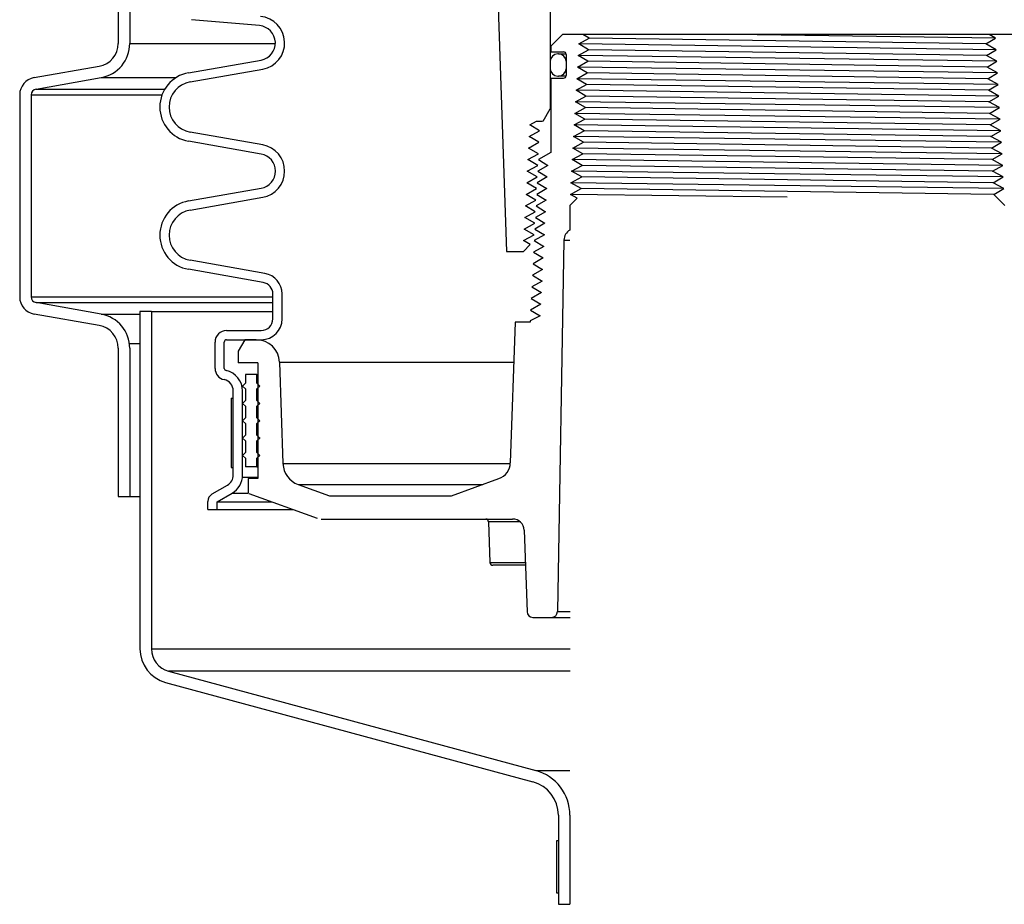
# Model space of a CAD drawing. Extents: x -285 to 5863, y 308 to 3178.
# Tile 48 of 256: x 125 to 136, y 958 to 968. Entities that reach past the tile are written whole.
import ezdxf

# ---------------------------------------------------------------- set-up
doc = ezdxf.new("R2010")
doc.units = 0
doc.header["$MEASUREMENT"] = 0
doc.layers.add('SPILL-BUCKET', color=1, linetype='CONTINUOUS')

msp = doc.modelspace()

# ---------------------------------------------------------------- linework, layer by layer
at = {"layer": 'SPILL-BUCKET', "color": 1, "linetype": 'Continuous'}
for p, q in [((125.98115, 968.74955), (125.98115, 967.54572)), ((126.10606, 968.74955), (126.10606, 967.54572)), ((130.07132, 968.35772), (130.17813, 965.29914)), ((130.64983, 968.04726), (130.64983, 966.83965)), ((127.50832, 967.73701), (126.7723, 967.80141)), ((130.78124, 967.64104), (130.65633, 967.51613)), ((135.63992, 967.64104), (130.78124, 967.64104)), ((131.09483, 967.64104), (131.00225, 967.64104)), ((131.06821, 967.60176), (131.00225, 967.64104)), ((135.46123, 967.60176), (135.391, 967.64104)), ((130.95645, 967.5393), (131.06821, 967.60176)), ((131.06159, 967.47684), (130.95645, 967.5393)), ((135.35626, 967.5393), (135.46123, 967.60176)), ((135.46819, 967.47684), (135.35626, 967.5393)), ((130.65633, 967.51613), (130.65633, 967.45367)), ((130.65633, 967.45367), (130.79323, 967.45367)), ((130.73977, 967.43193), (130.72978, 967.43193)), ((130.73977, 967.43193), (130.74874, 967.43193)), ((130.74874, 967.43193), (130.77559, 967.43193)), ((130.77559, 967.43193), (130.82013, 967.43193)), ((130.82071, 967.42619), (130.82071, 967.19784)), ((130.94949, 967.41438), (131.06159, 967.47684)), ((131.05497, 967.35193), (130.94949, 967.41438)), ((135.36288, 967.41438), (135.46819, 967.47684)), ((135.47514, 967.35193), (135.36288, 967.41438)), ((126.73988, 967.22748), (127.52453, 967.36583)), ((130.64983, 967.35199), (130.64983, 967.27204)), ((130.81971, 967.35199), (130.81971, 967.27204)), ((130.81996, 967.35199), (130.81971, 967.35199)), ((130.82071, 967.35199), (130.81996, 967.35199)), ((130.94254, 967.28947), (131.05497, 967.35193)), ((135.3695, 967.28947), (135.47514, 967.35193)), ((125.07108, 967.17562), (125.7747, 967.29969)), ((126.75724, 967.12906), (127.54188, 967.26742)), ((130.81971, 967.27204), (130.81997, 967.27204)), ((130.81997, 967.27204), (130.82072, 967.27204)), ((130.93558, 967.16455), (131.04835, 967.22701)), ((131.04835, 967.22701), (130.94254, 967.28947)), ((135.4821, 967.22701), (135.3695, 967.28947)), ((135.37612, 967.16455), (135.4821, 967.22701)), ((125.09278, 967.0526), (125.79639, 967.17667)), ((130.65633, 967.17036), (130.65633, 966.36784)), ((130.65633, 967.17036), (130.79323, 967.17036)), ((130.72978, 967.1921), (130.73977, 967.1921)), ((130.74873, 967.1921), (130.73977, 967.1921)), ((130.77557, 967.1921), (130.74873, 967.1921)), ((130.82007, 967.1921), (130.77557, 967.1921)), ((130.92862, 967.03964), (131.04172, 967.1021)), ((131.04172, 967.1021), (130.93558, 967.16455)), ((135.48906, 967.1021), (135.37612, 967.16455)), ((135.38275, 967.03964), (135.48906, 967.1021)), ((124.91625, 966.9911), (124.91625, 964.80725)), ((125.04116, 966.9911), (125.04116, 964.80725)), ((131.0351, 966.97718), (130.92862, 967.03964)), ((135.49602, 966.97718), (135.38275, 967.03964)), ((130.92166, 966.91473), (131.0351, 966.97718)), ((131.02848, 966.85227), (130.92166, 966.91473)), ((135.38937, 966.91473), (135.49602, 966.97718)), ((135.50297, 966.85227), (135.38937, 966.91473)), ((130.57176, 966.70443), (130.64983, 966.83965)), ((130.64983, 966.83965), (130.65146, 966.83965)), ((130.65146, 966.83965), (130.65633, 966.83965)), ((130.91471, 966.78981), (131.02848, 966.85227)), ((131.02186, 966.72735), (130.91471, 966.78981)), ((135.39599, 966.78981), (135.50297, 966.85227)), ((135.50993, 966.72735), (135.39599, 966.78981)), ((130.4288, 966.6649), (130.49946, 966.70443)), ((130.49946, 966.70443), (130.56704, 966.70443)), ((130.90775, 966.6649), (131.02186, 966.72735)), ((135.40261, 966.6649), (135.50993, 966.72735)), ((127.54188, 966.44944), (126.75724, 966.58779)), ((130.42192, 966.53998), (130.53376, 966.60244)), ((130.53376, 966.60244), (130.4288, 966.6649)), ((130.90079, 966.53998), (131.01523, 966.60244)), ((131.01523, 966.60244), (130.90775, 966.6649)), ((135.51689, 966.60244), (135.40261, 966.6649)), ((135.40924, 966.53998), (135.51689, 966.60244)), ((127.52453, 966.35102), (126.73988, 966.48938)), ((130.41503, 966.41507), (130.52714, 966.47752)), ((130.52714, 966.47752), (130.42192, 966.53998)), ((130.89384, 966.41507), (131.00861, 966.47752)), ((131.00861, 966.47752), (130.90079, 966.53998)), ((135.52385, 966.47752), (135.40924, 966.53998)), ((135.41586, 966.41507), (135.52385, 966.47752)), ((130.40815, 966.29015), (130.52053, 966.35261)), ((130.52053, 966.35261), (130.41503, 966.41507)), ((130.65633, 966.36784), (130.52196, 966.29015)), ((130.88688, 966.29015), (131.00199, 966.35261)), ((131.00199, 966.35261), (130.89384, 966.41507)), ((135.5308, 966.35261), (135.41586, 966.41507)), ((135.42248, 966.29015), (135.5308, 966.35261)), ((130.51391, 966.22769), (130.40815, 966.29015)), ((130.52196, 966.29015), (130.62369, 966.22769)), ((130.99537, 966.22769), (130.88688, 966.29015)), ((135.53776, 966.22769), (135.42248, 966.29015)), ((130.40127, 966.16524), (130.51391, 966.22769)), ((130.50729, 966.10278), (130.40127, 966.16524)), ((130.62369, 966.22769), (130.51566, 966.16524)), ((130.51566, 966.16524), (130.6174, 966.10278)), ((130.87992, 966.16524), (130.99537, 966.22769)), ((130.98874, 966.10278), (130.87992, 966.16524)), ((135.4291, 966.16524), (135.53776, 966.22769)), ((135.54472, 966.10278), (135.4291, 966.16524)), ((130.39438, 966.04032), (130.50729, 966.10278)), ((130.50068, 965.97787), (130.39438, 966.04032)), ((130.6174, 966.10278), (130.50912, 966.04032)), ((130.50912, 966.04032), (130.61111, 965.97787)), ((130.87296, 966.04032), (130.98874, 966.10278)), ((130.98212, 965.97787), (130.87296, 966.04032)), ((135.43573, 966.04032), (135.54472, 966.10278)), ((135.55167, 965.97787), (135.43573, 966.04032)), ((126.73988, 965.84362), (127.52453, 965.98197)), ((130.3875, 965.91541), (130.50068, 965.97787)), ((130.61111, 965.97787), (130.50257, 965.91541)), ((130.86634, 965.91541), (130.98212, 965.97787)), ((135.44139, 965.91486), (135.55167, 965.97787)), ((126.75724, 965.74521), (127.54188, 965.88356)), ((130.38062, 965.79049), (130.49406, 965.85295)), ((130.49406, 965.85295), (130.3875, 965.91541)), ((130.60482, 965.85295), (130.49602, 965.79049)), ((130.50257, 965.91541), (130.60482, 965.85295)), ((130.86219, 965.79413), (130.94084, 965.87278)), ((130.94084, 965.87278), (130.86634, 965.91541)), ((135.44139, 965.91486), (135.56212, 965.79413)), ((130.37373, 965.66558), (130.48745, 965.72804)), ((130.48745, 965.72804), (130.38062, 965.79049)), ((130.59853, 965.72804), (130.48948, 965.66558)), ((130.49602, 965.79049), (130.59853, 965.72804)), ((130.86219, 965.79413), (130.86219, 965.5292)), ((130.36685, 965.54066), (130.48083, 965.60312)), ((130.48083, 965.60312), (130.37373, 965.66558)), ((130.59224, 965.60312), (130.48293, 965.54066)), ((130.48948, 965.66558), (130.59224, 965.60312)), ((130.47422, 965.47821), (130.36685, 965.54066)), ((130.48293, 965.54066), (130.58594, 965.47821)), ((130.36024, 965.41575), (130.47422, 965.47821)), ((130.43369, 965.37302), (130.36024, 965.41575)), ((130.58594, 965.47821), (130.47639, 965.41575)), ((130.47639, 965.41575), (130.57965, 965.35329)), ((130.79683, 965.42156), (130.72678, 961.40853)), ((130.17813, 965.29914), (130.35982, 965.29914)), ((130.35982, 965.29914), (130.43369, 965.37302)), ((130.57965, 965.35329), (130.46984, 965.29084)), ((130.46984, 965.29084), (130.57336, 965.22838)), ((127.56601, 965.06132), (126.75724, 965.20393)), ((130.57336, 965.22838), (130.46329, 965.16592)), ((127.54866, 964.96291), (126.73988, 965.10552)), ((130.56707, 965.10346), (130.45675, 965.04101)), ((130.46329, 965.16592), (130.56707, 965.10346)), ((130.56078, 964.97855), (130.4502, 964.91609)), ((130.45675, 965.04101), (130.56078, 964.97855)), ((130.4502, 964.91609), (130.55449, 964.85363)), ((127.65188, 964.56996), (127.65188, 964.83989)), ((127.75181, 964.56996), (127.75181, 964.83989)), ((130.55449, 964.85363), (130.44365, 964.79118)), ((130.44365, 964.79118), (130.54819, 964.72872)), ((125.79639, 964.62168), (125.09278, 964.74574)), ((130.54819, 964.72872), (130.43711, 964.66626)), ((130.43711, 964.66626), (130.5419, 964.6038)), ((125.7747, 964.49866), (125.07108, 964.62273)), ((130.5419, 964.6038), (130.43098, 964.54935)), ((130.43098, 964.54935), (130.43098, 964.53379)), ((127.15222, 964.44505), (127.52697, 964.44505)), ((130.27048, 964.53379), (130.21745, 963.01533)), ((130.43098, 964.53379), (130.27048, 964.53379)), ((127.15222, 964.34512), (127.52697, 964.34512)), ((127.34926, 964.34512), (127.27714, 964.2202)), ((127.47308, 964.34512), (127.34926, 964.34512)), ((127.52697, 964.34512), (127.53314, 964.34512)), ((127.53314, 964.34512), (127.55166, 964.34512)), ((125.98115, 964.25263), (125.98115, 962.65139)), ((126.10606, 964.25263), (126.10606, 962.65139)), ((127.02731, 964.03629), (127.02731, 964.32014)), ((127.12724, 964.03629), (127.12724, 964.32014)), ((127.27714, 964.2202), (127.27714, 964.09529)), ((127.48799, 964.09529), (127.27714, 964.09529)), ((127.48799, 964.09529), (127.48799, 962.84614)), ((127.72276, 964.10401), (127.76103, 963.00809)), ((127.22467, 962.88362), (127.22467, 963.79203)), ((127.3246, 962.88362), (127.3246, 963.79203)), ((127.48799, 962.84614), (127.38644, 962.84614)), ((127.38644, 962.84614), (127.38644, 962.68793)), ((129.58043, 962.65877), (130.09428, 962.8458)), ((126.99595, 962.67945), (127.16221, 962.77544)), ((127.92526, 962.78205), (128.26396, 962.65877)), ((125.98115, 962.65139), (126.10606, 962.65139)), ((127.04917, 962.59478), (127.21218, 962.6889)), ((127.39343, 962.68489), (128.13089, 962.41648)), ((128.26396, 962.65877), (129.58043, 962.65877)), ((126.94924, 962.51086), (126.94924, 962.59853)), ((127.04917, 962.51086), (127.04917, 962.59478)), ((126.94924, 962.51086), (127.04917, 962.51086)), ((128.17361, 962.40894), (130.24229, 962.40894)), ((129.98993, 962.3788), (129.98259, 962.3788)), ((129.98259, 962.3788), (129.99793, 961.93942)), ((130.01183, 962.3788), (129.98993, 962.3788)), ((130.04803, 962.3788), (130.01183, 962.3788)), ((130.09804, 962.3788), (130.04803, 962.3788)), ((130.16123, 962.3788), (130.09804, 962.3788)), ((130.23678, 962.3788), (130.16123, 962.3788)), ((130.32371, 962.3788), (130.23678, 962.3788)), ((130.36713, 962.28839), (130.3979, 961.40744)), ((129.99793, 961.93942), (130.00426, 961.93942)), ((130.00426, 961.93942), (130.02316, 961.93942)), ((130.02316, 961.93942), (130.05443, 961.93942)), ((130.03672, 961.90928), (130.02914, 961.90928)), ((130.05936, 961.90928), (130.03672, 961.90928)), ((130.05443, 961.93942), (130.09771, 961.93942)), ((130.09674, 961.90928), (130.05936, 961.90928)), ((130.14835, 961.90928), (130.09674, 961.90928)), ((130.09771, 961.93942), (130.15252, 961.93942)), ((130.21346, 961.90928), (130.14835, 961.90928)), ((130.15252, 961.93942), (130.21822, 961.93942)), ((130.29116, 961.90928), (130.21346, 961.90928)), ((130.21822, 961.93942), (130.2941, 961.93942)), ((130.38038, 961.90928), (130.29116, 961.90928)), ((130.2941, 961.93942), (130.37927, 961.93942)), ((130.46032, 961.34717), (130.66433, 961.34717))]:
    msp.add_line(p, q, dxfattribs=at)
at = {"layer": 'SPILL-BUCKET', "color": 8}
for p, q in [((135.46123, 967.60176), (132.63048, 967.64104)), ((135.46819, 967.47684), (130.95645, 967.5393)), ((135.35626, 967.5393), (131.06821, 967.60176)), ((135.47514, 967.35193), (130.94949, 967.41438)), ((135.36288, 967.41438), (131.06159, 967.47684)), ((135.3695, 967.28947), (131.05497, 967.35193)), ((135.4821, 967.22701), (130.94254, 967.28947)), ((135.37612, 967.16455), (131.04835, 967.22701)), ((135.48906, 967.1021), (130.93558, 967.16455)), ((135.38275, 967.03964), (131.04172, 967.1021)), ((135.49602, 966.97718), (130.92862, 967.03964)), ((135.50297, 966.85227), (130.92166, 966.91473)), ((135.38937, 966.91473), (131.0351, 966.97718)), ((135.50993, 966.72735), (130.91471, 966.78981)), ((135.39599, 966.78981), (131.02848, 966.85227)), ((135.40261, 966.6649), (131.02186, 966.72735)), ((135.51689, 966.60244), (130.90775, 966.6649)), ((135.40924, 966.53998), (131.01523, 966.60244)), ((135.52385, 966.47752), (130.90079, 966.53998)), ((135.5308, 966.35261), (130.89384, 966.41507)), ((135.42248, 966.29015), (131.00199, 966.35261)), ((135.53776, 966.22769), (130.88688, 966.29015)), ((135.54472, 966.10278), (130.87992, 966.16524)), ((135.4291, 966.16524), (130.99537, 966.22769)), ((135.55167, 965.97787), (130.87296, 966.04032)), ((135.43573, 966.04032), (130.98874, 966.10278)), ((135.44082, 965.91543), (130.98212, 965.97787)), ((133.21058, 965.88411), (130.86634, 965.91541))]:
    msp.add_line(p, q, dxfattribs=at)
at = {"layer": 'SPILL-BUCKET', "color": 7}
for p, q in [((126.10606, 967.54572), (127.6793, 967.54572)), ((125.79639, 967.17667), (126.60708, 967.17667)), ((125.04116, 966.9911), (126.45448, 966.9911)), ((125.09278, 967.0526), (126.48444, 967.0526)), ((130.79683, 965.42156), (130.86219, 965.42156)), ((125.04116, 964.80725), (127.65188, 964.80725)), ((125.09278, 964.74574), (127.65188, 964.74574)), ((126.34028, 964.65003), (127.65188, 964.65003)), ((125.79639, 964.62168), (126.21536, 964.62168)), ((126.10235, 964.30526), (126.21536, 964.30526)), ((127.72276, 964.10401), (130.25547, 964.10401)), ((127.76103, 963.00809), (130.2172, 963.00809)), ((127.3234, 962.86035), (127.48799, 962.86035)), ((127.92526, 962.78205), (129.91913, 962.78205)), ((126.10606, 962.65139), (126.21536, 962.65139)), ((127.21218, 962.68889), (127.38644, 962.68889)), ((127.04917, 962.59478), (127.641, 962.59478)), ((127.04917, 962.51086), (127.87156, 962.51086)), ((130.66433, 961.34717), (130.8628, 961.34717)), ((130.72678, 961.40853), (130.86282, 961.40853)), ((126.34028, 961.00653), (130.86272, 961.00653)), ((130.86267, 960.76522), (126.52545, 960.76522)), ((130.49185, 959.69238), (130.86241, 959.69238))]:
    msp.add_line(p, q, dxfattribs=at)
at = {"layer": 'SPILL-BUCKET', "color": 8, "linetype": 'Continuous'}
msp.add_line((135.41586, 966.41507), (131.00861, 966.47752), dxfattribs=at)
at = {"layer": 'SPILL-BUCKET', "linetype": 'Continuous'}
for p, q in [((126.34028, 964.65003), (126.21536, 964.65003)), ((126.21536, 964.65003), (126.21536, 961.00653)), ((126.34028, 964.65003), (126.34028, 961.00653)), ((126.52544, 960.76522), (130.49185, 959.69238)), ((126.49311, 960.64456), (130.45952, 959.57172)), ((130.73727, 959.20975), (130.73727, 958.24815)), ((130.86219, 959.20975), (130.86219, 958.24815)), ((130.73727, 958.24815), (130.86219, 958.24815))]:
    msp.add_line(p, q, dxfattribs=at)
at = {"layer": 'SPILL-BUCKET', "color": 7, "linetype": 'Continuous'}
for p, q in [((127.35458, 963.97037), (127.35458, 963.87669)), ((127.4795, 963.97037), (127.35458, 963.97037)), ((127.4795, 963.87669), (127.4795, 963.97037)), ((127.4795, 963.97037), (127.48162, 963.97037)), ((127.48162, 963.97037), (127.488, 963.97037)), ((127.35458, 963.87669), (127.32335, 963.84546)), ((127.32335, 963.84546), (127.35458, 963.81423)), ((127.35458, 963.81423), (127.35458, 963.68932)), ((127.51073, 963.84546), (127.4795, 963.87669)), ((127.4795, 963.87669), (127.48162, 963.87669)), ((127.4795, 963.81423), (127.51073, 963.84546)), ((127.4795, 963.68932), (127.4795, 963.81423)), ((127.4795, 963.81423), (127.48162, 963.81423)), ((127.48162, 963.87669), (127.488, 963.87669)), ((127.48162, 963.81423), (127.488, 963.81423)), ((127.19969, 963.71317), (127.22467, 963.71317)), ((127.19969, 963.71317), (127.19969, 962.96368)), ((127.22467, 962.96368), (127.22467, 963.71317)), ((127.35458, 963.68932), (127.32335, 963.65809)), ((127.51073, 963.65809), (127.4795, 963.68932)), ((127.4795, 963.68932), (127.48162, 963.68932)), ((127.48162, 963.68932), (127.488, 963.68932)), ((127.32335, 963.65809), (127.35458, 963.62686)), ((127.35458, 963.62686), (127.35458, 963.50194)), ((127.4795, 963.62686), (127.51073, 963.65809)), ((127.4795, 963.50194), (127.4795, 963.62686)), ((127.4795, 963.62686), (127.48162, 963.62686)), ((127.48162, 963.62686), (127.488, 963.62686)), ((127.35458, 963.50194), (127.32335, 963.47072)), ((127.4795, 963.50194), (127.48162, 963.50194)), ((127.51073, 963.47072), (127.4795, 963.50194)), ((127.48162, 963.50194), (127.488, 963.50194)), ((127.32335, 963.47072), (127.35458, 963.43949)), ((127.35458, 963.43949), (127.35458, 963.31457)), ((127.4795, 963.43949), (127.51073, 963.47072)), ((127.4795, 963.43949), (127.48162, 963.43949)), ((127.4795, 963.31457), (127.4795, 963.43949)), ((127.48162, 963.43949), (127.488, 963.43949)), ((127.35458, 963.31457), (127.32335, 963.28334)), ((127.32335, 963.28334), (127.35458, 963.25211)), ((127.4795, 963.31457), (127.48162, 963.31457)), ((127.51073, 963.28334), (127.4795, 963.31457)), ((127.4795, 963.25211), (127.51073, 963.28334)), ((127.48162, 963.31457), (127.488, 963.31457)), ((127.50626, 963.28781), (127.50815, 963.28076)), ((127.35458, 963.25211), (127.35458, 963.1272)), ((127.4795, 963.25211), (127.48162, 963.25211)), ((127.4795, 963.1272), (127.4795, 963.25211)), ((127.48162, 963.25211), (127.488, 963.25211)), ((127.35458, 963.1272), (127.32335, 963.09597)), ((127.32335, 963.09597), (127.35458, 963.06474)), ((127.35458, 963.06474), (127.35458, 962.97106)), ((127.4795, 963.1272), (127.48162, 963.1272)), ((127.51073, 963.09597), (127.4795, 963.1272)), ((127.4795, 963.06474), (127.51073, 963.09597)), ((127.4795, 963.06474), (127.48162, 963.06474)), ((127.4795, 962.97106), (127.4795, 963.06474)), ((127.48162, 963.1272), (127.488, 963.1272)), ((127.48162, 963.06474), (127.488, 963.06474)), ((127.19969, 962.96368), (127.22467, 962.96368)), ((127.4795, 962.97106), (127.35458, 962.97106)), ((127.4795, 962.97106), (127.48162, 962.97106)), ((127.48162, 962.97106), (127.488, 962.97106)), ((130.73727, 958.93518), (130.71728, 958.93518)), ((130.71728, 958.93518), (130.71728, 958.37307)), ((130.73727, 958.93518), (130.73727, 958.37307)), ((130.71728, 958.37307), (130.73727, 958.37307))]:
    msp.add_line(p, q, dxfattribs=at)
at = {"layer": 'SPILL-BUCKET', "color": 1, "linetype": 'Continuous'}
for centre, radius, start, end in [((127.49199, 967.55036), 0.18737, 280, 85), ((127.49199, 967.55036), 0.2873, 280, 85), ((125.73132, 967.54572), 0.24983, 279.999999, 0), ((125.73132, 967.54572), 0.37474, 280, 0), ((130.72978, 967.35199), 0.07995, 90, 180), ((130.73977, 967.35199), 0.07995, 0, 90), ((130.79323, 967.42619), 0.02748, 0, 90), ((126.80496, 966.85843), 0.37474, 100, 260), ((130.72978, 967.27204), 0.07995, 180, 270), ((130.73977, 967.27204), 0.07995, 270, 0), ((125.10362, 966.9911), 0.18737, 100, 180), ((126.80496, 966.85843), 0.27481, 100, 260), ((130.79323, 967.19784), 0.02748, 270, 0), ((125.10362, 966.9911), 0.06246, 99.999999, 180), ((127.49199, 966.1665), 0.18737, 280, 80), ((127.49199, 966.1665), 0.2873, 280, 80), ((126.80496, 965.47457), 0.37474, 100, 260), ((126.80496, 965.47457), 0.27481, 100, 260), ((130.92172, 965.41938), 0.12491, 118.464605, 179), ((127.52697, 964.83989), 0.22485, 0, 80), ((127.52697, 964.83989), 0.12491, 0, 80.000001), ((125.10362, 964.80725), 0.18737, 180, 260), ((125.10362, 964.80725), 0.06246, 180, 260.000001), ((125.73132, 964.25263), 0.37474, 0, 80), ((127.52697, 964.56996), 0.12491, 270, 0), ((127.52697, 964.56996), 0.22485, 270, 0), ((125.73132, 964.25263), 0.24983, 0, 80.000001), ((127.15222, 964.32014), 0.12491, 90, 180), ((127.15222, 964.32014), 0.02498, 90, 180), ((127.47308, 964.09529), 0.24983, 2, 90), ((127.15222, 964.03629), 0.12491, 180, 257.877648), ((127.15222, 964.03629), 0.02498, 180, 257.877647), ((127.09976, 963.79203), 0.22485, 0, 77.877648), ((127.09976, 963.79203), 0.12491, 0, 77.877648), ((128.0107, 963.01681), 0.24983, 182, 249.999999), ((130.03019, 963.02187), 0.18737, 290, 358), ((127.09976, 962.88362), 0.12491, 300, 0), ((127.09976, 962.88362), 0.22485, 300, 0), ((127.04267, 962.59853), 0.09344, 119.999999, 180), ((129.95138, 962.37771), 0.03123, 2, 90), ((130.24229, 962.28403), 0.12491, 2, 90), ((130.02914, 961.94051), 0.03123, 182, 270), ((130.46032, 961.40962), 0.06246, 182, 270), ((130.66433, 961.40962), 0.06246, 270, 359)]:
    msp.add_arc(centre, radius, start, end, dxfattribs=at)
at = {"layer": 'SPILL-BUCKET', "linetype": 'Continuous'}
for centre, radius, start, end in [((126.59011, 961.00653), 0.37474, 180, 255.000001), ((126.59011, 961.00653), 0.24983, 180, 255), ((130.36253, 959.20975), 0.49966, 0, 75), ((130.36253, 959.20975), 0.37474, 0, 75.000001)]:
    msp.add_arc(centre, radius, start, end, dxfattribs=at)

doc.saveas('drawing.dxf')
